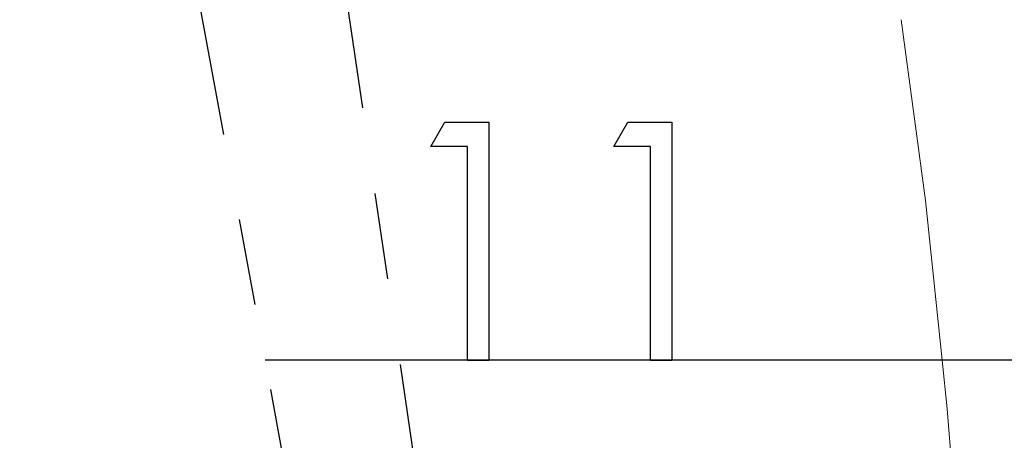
# Model space of a CAD drawing. Header units: millimetres. Extents: x 0 to 163, y 0 to 120.
# Tile 20 of 29: x 55.22 to 69.7, y 98.53 to 104.71. Entities that reach past the tile are written whole.
import ezdxf

# ---------------------------------------------------------------- set-up
doc = ezdxf.new("R2010")
doc.units = ezdxf.units.MM
doc.header["$LTSCALE"] = 0.5
doc.linetypes.add('CENTERX2', pattern=[20.32, 12.7, -2.54, 2.54, -2.54])

msp = doc.modelspace()

# ---------------------------------------------------------------- linework, layer by layer
at = {"color": 7, "linetype": 'CENTERX2'}
for p in [(57.856, 119.749), (57.856, 119.749), (57.856, 119.749), (57.856, 119.749), (57.856, 119.749), (57.856, 119.749), (57.856, 119.749), (57.856, 119.749), (57.856, 119.749), (57.856, 119.749), (57.856, 119.749), (57.856, 119.749), (55.221, 119.262)]:
    msp.add_line(p, (68.597, 46.772), dxfattribs=at)
at = {"color": 7, "linetype": 'Continuous'}
for p in [(58.828, 99.716), (60.805, 99.716), (60.805, 99.716), (60.805, 99.716), (60.805, 99.716), (60.805, 99.716), (60.805, 99.716), (60.805, 99.716), (60.805, 99.716), (60.805, 99.716), (60.805, 99.716), (60.805, 99.716), (60.805, 99.716)]:
    msp.add_line(p, (153.842, 99.716), dxfattribs=at)
at = {"color": 7, "linetype": 'Continuous', "lineweight": 15}
for p, q in [((68.791, 99.716), (97.833, 99.716)), ((97.833, 99.716), (68.791, 99.716))]:
    msp.add_line(p, q, dxfattribs=at)
at = {"color": 7, "linetype": 'Continuous', "lineweight": 15, "flags": 128}
for points in [[(68.181, 104.711), (68.541, 102.054), (68.784, 99.711)], [(68.784, 99.711), (68.859, 98.993), (69.199, 94.716)]]:
    msp.add_lwpolyline(points, dxfattribs=at)
at = {"color": 7, "linetype": 'Continuous', "flags": 128}
for points in [[(61.47, 103.206), (62.117, 103.206), (62.117, 103.206), (62.117, 99.706), (62.117, 99.706), (61.803, 99.706), (61.803, 99.706), (61.803, 102.847), (61.803, 102.847), (61.265, 102.847), (61.265, 102.847), (61.47, 103.206)], [(61.47, 103.206), (62.117, 103.206), (62.117, 103.206), (62.117, 99.706), (62.117, 99.706), (61.803, 99.706), (61.803, 99.706), (61.803, 102.847), (61.803, 102.847), (61.265, 102.847), (61.265, 102.847), (61.47, 103.206)], [(61.47, 103.206), (62.117, 103.206), (62.117, 103.206), (62.117, 99.706), (62.117, 99.706), (61.803, 99.706), (61.803, 99.706), (61.803, 102.847), (61.803, 102.847), (61.265, 102.847), (61.265, 102.847), (61.47, 103.206)], [(61.47, 103.206), (62.117, 103.206), (62.117, 103.206), (62.117, 99.706), (62.117, 99.706), (61.803, 99.706), (61.803, 99.706), (61.803, 102.847), (61.803, 102.847), (61.265, 102.847), (61.265, 102.847), (61.47, 103.206)], [(61.47, 103.206), (62.117, 103.206), (62.117, 103.206), (62.117, 99.706), (62.117, 99.706), (61.803, 99.706), (61.803, 99.706), (61.803, 102.847), (61.803, 102.847), (61.265, 102.847), (61.265, 102.847), (61.47, 103.206)], [(61.47, 103.206), (62.117, 103.206), (62.117, 103.206), (62.117, 99.706), (62.117, 99.706), (61.803, 99.706), (61.803, 99.706), (61.803, 102.847), (61.803, 102.847), (61.265, 102.847), (61.265, 102.847), (61.47, 103.206)], [(61.47, 103.206), (62.117, 103.206), (62.117, 103.206), (62.117, 99.706), (62.117, 99.706), (61.803, 99.706), (61.803, 99.706), (61.803, 102.847), (61.803, 102.847), (61.265, 102.847), (61.265, 102.847), (61.47, 103.206)], [(61.47, 103.206), (62.117, 103.206), (62.117, 103.206), (62.117, 99.706), (62.117, 99.706), (61.803, 99.706), (61.803, 99.706), (61.803, 102.847), (61.803, 102.847), (61.265, 102.847), (61.265, 102.847), (61.47, 103.206)], [(61.47, 103.206), (62.117, 103.206), (62.117, 103.206), (62.117, 99.706), (62.117, 99.706), (61.803, 99.706), (61.803, 99.706), (61.803, 102.847), (61.803, 102.847), (61.265, 102.847), (61.265, 102.847), (61.47, 103.206)], [(64.163, 103.206), (64.81, 103.206), (64.81, 103.206), (64.81, 99.706), (64.81, 99.706), (64.496, 99.706), (64.496, 99.706), (64.496, 102.847), (64.496, 102.847), (63.957, 102.847), (63.957, 102.847), (64.163, 103.206)], [(64.163, 103.206), (64.81, 103.206), (64.81, 103.206), (64.81, 99.706), (64.81, 99.706), (64.496, 99.706), (64.496, 99.706), (64.496, 102.847), (64.496, 102.847), (63.957, 102.847), (63.957, 102.847), (64.163, 103.206)], [(64.163, 103.206), (64.81, 103.206), (64.81, 103.206), (64.81, 99.706), (64.81, 99.706), (64.496, 99.706), (64.496, 99.706), (64.496, 102.847), (64.496, 102.847), (63.957, 102.847), (63.957, 102.847), (64.163, 103.206)], [(64.163, 103.206), (64.81, 103.206), (64.81, 103.206), (64.81, 99.706), (64.81, 99.706), (64.496, 99.706), (64.496, 99.706), (64.496, 102.847), (64.496, 102.847), (63.957, 102.847), (63.957, 102.847), (64.163, 103.206)], [(64.163, 103.206), (64.81, 103.206), (64.81, 103.206), (64.81, 99.706), (64.81, 99.706), (64.496, 99.706), (64.496, 99.706), (64.496, 102.847), (64.496, 102.847), (63.957, 102.847), (63.957, 102.847), (64.163, 103.206)], [(64.163, 103.206), (64.81, 103.206), (64.81, 103.206), (64.81, 99.706), (64.81, 99.706), (64.496, 99.706), (64.496, 99.706), (64.496, 102.847), (64.496, 102.847), (63.957, 102.847), (63.957, 102.847), (64.163, 103.206)], [(64.163, 103.206), (64.81, 103.206), (64.81, 103.206), (64.81, 99.706), (64.81, 99.706), (64.496, 99.706), (64.496, 99.706), (64.496, 102.847), (64.496, 102.847), (63.957, 102.847), (63.957, 102.847), (64.163, 103.206)], [(64.163, 103.206), (64.81, 103.206), (64.81, 103.206), (64.81, 99.706), (64.81, 99.706), (64.496, 99.706), (64.496, 99.706), (64.496, 102.847), (64.496, 102.847), (63.957, 102.847), (63.957, 102.847), (64.163, 103.206)], [(64.163, 103.206), (64.81, 103.206), (64.81, 103.206), (64.81, 99.706), (64.81, 99.706), (64.496, 99.706), (64.496, 99.706), (64.496, 102.847), (64.496, 102.847), (63.957, 102.847), (63.957, 102.847), (64.163, 103.206)]]:
    msp.add_lwpolyline(points, dxfattribs=at)

doc.saveas('drawing.dxf')
